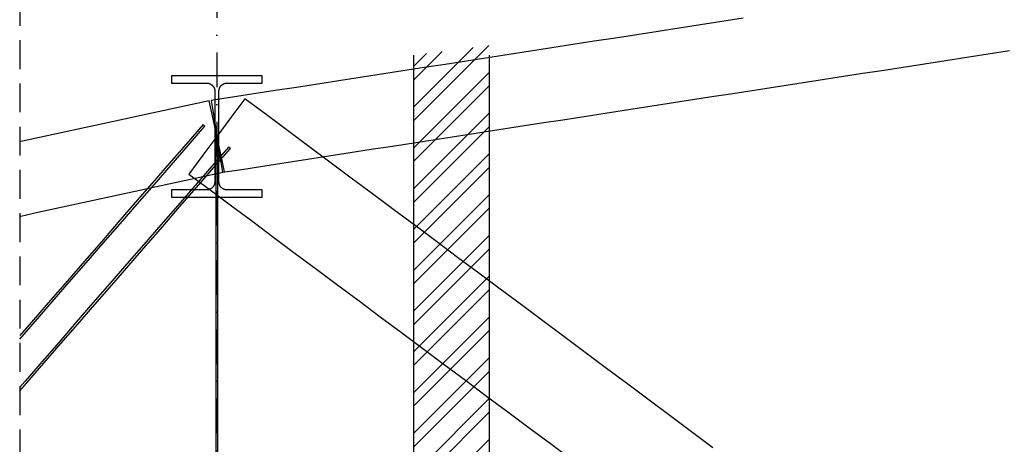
# Model space of a CAD drawing. Header units: millimetres. Extents: x -34919 to 306996, y -293018 to -145733.
# Tile 5 of 256: x -7495 to -4241, y -195554 to -194151. Entities that reach past the tile are written whole.
import ezdxf

# ---------------------------------------------------------------- set-up
doc = ezdxf.new("R2010")
doc.units = ezdxf.units.MM
doc.header["$LTSCALE"] = 3
doc.linetypes.add('DASHDOT', pattern=[25.4, 12.7, -6.35, 0, -6.35])
doc.linetypes.add('HIDDEN', pattern=[9.525, 6.35, -3.175])
for name, color, linetype in [('AR-----H0_HATCHES_RASTERIT', 8, 'Continuous'), ('ARF2000E0_BEARING_ROOF_KANTAVAT_KATTO', 7, 'Continuous'), ('ARF2000E0_LOAD_BEARING_KANTAVAT', 1, 'Continuous'), ('poziome 1', 7, 'Continuous')]:
    doc.layers.add(name, color=color, linetype=linetype)

msp = doc.modelspace()

# ---------------------------------------------------------------- hatches: boundary and pattern name
at = {"layer": 'AR-----H0_HATCHES_RASTERIT'}
h = msp.add_hatch(dxfattribs=at)
h.set_pattern_fill('ANSI32', color=256, scale=10, style=0)
h.set_pattern_definition([(45, (-118800.32, -243063.26), (-67.35192, 67.35192), []), (45, (-118755.42, -243063.26), (-67.35192, 67.35192), [])])
h.paths.add_polyline_path([(-5943.375, -194236.572), (-5943.375, -196403.261), (-6193.375, -196403.261), (-6193.375, -194268.683)])

# ---------------------------------------------------------------- linework, layer by layer
at = {"color": 252, "linetype": 'DASHDOT', "ltscale": 3}
msp.add_line((-6843.375, -150578.031), (-6843.375, -201577.2), dxfattribs=at)
at = {"layer": 'ARF2000E0_BEARING_ROOF_KANTAVAT_KATTO'}
for points in [[(-5103.891, -194146.69), (-5174.204, -194157.557), (-5244.516, -194168.424), (-5314.829, -194179.291), (-5385.141, -194190.159), (-5455.454, -194201.026), (-5525.766, -194211.893), (-5596.079, -194222.76), (-5666.391, -194233.627), (-5736.704, -194244.495), (-5807.016, -194255.362), (-5877.329, -194266.229), (-5947.641, -194277.096), (-6017.954, -194287.963), (-6088.266, -194298.83), (-6158.579, -194309.698), (-6228.891, -194320.565), (-6299.204, -194331.432), (-6369.516, -194342.299), (-6439.829, -194353.166), (-6510.141, -194364.034), (-6580.454, -194374.901), (-6650.766, -194385.768), (-6721.079, -194396.635), (-6791.391, -194407.502), (-6861.704, -194418.37), (-6852.539, -194477.665), (-6843.375, -194536.961), (-6834.21, -194596.257), (-6825.046, -194655.553), (-6754.733, -194644.686), (-6684.421, -194633.819), (-6614.108, -194622.952), (-6543.796, -194612.085), (-6473.483, -194601.217), (-6403.171, -194590.35), (-6332.858, -194579.483), (-6262.546, -194568.616), (-6192.233, -194557.749), (-6121.921, -194546.882), (-6051.608, -194536.014), (-5981.296, -194525.147), (-5910.983, -194514.28), (-5840.671, -194503.413), (-5770.358, -194492.546), (-5700.046, -194481.678), (-5629.733, -194470.811), (-5559.421, -194459.944), (-5489.108, -194449.077), (-5418.796, -194438.21), (-5348.483, -194427.342), (-5278.171, -194416.475), (-5207.858, -194405.608), (-5137.546, -194394.741), (-5067.233, -194383.874), (-4996.921, -194373.007), (-4926.608, -194362.139), (-4856.296, -194351.272), (-4785.983, -194340.405), (-4715.671, -194329.538), (-4645.358, -194318.671), (-4575.046, -194307.803), (-4504.733, -194296.936), (-4434.421, -194286.069), (-4364.108, -194275.202), (-4293.796, -194264.335), (-4223.483, -194253.467)], [(-6850.125, -194387.76), (-6850.125, -194462.361), (-6850.125, -194536.961), (-6836.625, -194536.961), (-6836.625, -194462.361), (-6836.625, -194387.76), (-6836.617, -194387.097), (-6836.592, -194386.434), (-6836.552, -194385.772), (-6836.495, -194385.111), (-6836.422, -194384.452), (-6836.333, -194383.795), (-6836.228, -194383.14), (-6836.107, -194382.488), (-6835.969, -194381.839), (-6835.817, -194381.194), (-6835.648, -194380.553), (-6835.464, -194379.917), (-6835.264, -194379.286), (-6835.049, -194378.659), (-6834.819, -194378.038), (-6834.573, -194377.422), (-6834.312, -194376.811), (-6834.036, -194376.208), (-6833.745, -194375.611), (-6833.44, -194375.022), (-6833.121, -194374.441), (-6832.788, -194373.868), (-6832.44, -194373.302), (-6832.078, -194372.746), (-6831.703, -194372.198), (-6831.315, -194371.66), (-6830.914, -194371.132), (-6830.5, -194370.614), (-6830.074, -194370.106), (-6829.635, -194369.609), (-6829.184, -194369.122), (-6828.721, -194368.647), (-6828.246, -194368.183), (-6827.761, -194367.731), (-6827.265, -194367.292), (-6826.758, -194366.864), (-6826.24, -194366.45), (-6825.713, -194366.048), (-6825.176, -194365.659), (-6824.629, -194365.283), (-6824.073, -194364.921), (-6823.509, -194364.573), (-6822.937, -194364.239), (-6822.357, -194363.919), (-6821.769, -194363.613), (-6821.173, -194363.322), (-6820.571, -194363.045), (-6819.961, -194362.784), (-6819.345, -194362.537), (-6818.724, -194362.305), (-6818.097, -194362.089), (-6817.465, -194361.889), (-6816.828, -194361.704), (-6816.187, -194361.535), (-6815.542, -194361.381), (-6814.893, -194361.244), (-6814.241, -194361.122), (-6813.587, -194361.017), (-6812.93, -194360.927), (-6812.272, -194360.854), (-6811.612, -194360.797), (-6810.95, -194360.757), (-6810.288, -194360.732), (-6809.625, -194360.724), (-6751.5, -194360.724), (-6693.375, -194360.724), (-6693.375, -194336.692), (-6768.375, -194336.692), (-6843.375, -194336.692), (-6918.375, -194336.692), (-6993.375, -194336.692), (-6993.375, -194360.724), (-6935.25, -194360.724), (-6877.125, -194360.724), (-6876.461, -194360.732), (-6875.798, -194360.757), (-6875.136, -194360.797), (-6874.476, -194360.855), (-6873.817, -194360.928), (-6873.16, -194361.017), (-6872.505, -194361.123), (-6871.852, -194361.245), (-6871.204, -194361.382), (-6870.559, -194361.536), (-6869.918, -194361.705), (-6869.282, -194361.89), (-6868.651, -194362.09), (-6868.025, -194362.306), (-6867.403, -194362.537), (-6866.788, -194362.784), (-6866.178, -194363.046), (-6865.575, -194363.323), (-6864.979, -194363.614), (-6864.39, -194363.92), (-6863.81, -194364.24), (-6863.237, -194364.575), (-6862.672, -194364.924), (-6862.116, -194365.286), (-6861.569, -194365.662), (-6861.032, -194366.051), (-6860.505, -194366.454), (-6859.987, -194366.868), (-6859.48, -194367.296), (-6858.984, -194367.736), (-6858.499, -194368.188), (-6858.024, -194368.652), (-6857.561, -194369.127), (-6857.11, -194369.614), (-6856.672, -194370.111), (-6856.246, -194370.619), (-6855.832, -194371.137), (-6855.431, -194371.665), (-6855.043, -194372.203), (-6854.668, -194372.75), (-6854.307, -194373.307), (-6853.96, -194373.871), (-6853.627, -194374.444), (-6853.308, -194375.025), (-6853.003, -194375.614), (-6852.713, -194376.21), (-6852.438, -194376.813), (-6852.177, -194377.422), (-6851.931, -194378.039), (-6851.7, -194378.661), (-6851.485, -194379.288), (-6851.285, -194379.92), (-6851.101, -194380.557), (-6850.932, -194381.198), (-6850.78, -194381.843), (-6850.642, -194382.493), (-6850.521, -194383.144), (-6850.416, -194383.799), (-6850.327, -194384.455), (-6850.255, -194385.114), (-6850.198, -194385.774), (-6850.157, -194386.435), (-6850.133, -194387.097), (-6850.125, -194387.76)], [(-7495.118, -194800.67), (-7491.212, -194799.825), (-7435.112, -194787.694), (-7379.012, -194775.563), (-7322.912, -194763.432), (-7266.812, -194751.3), (-7210.712, -194739.169), (-7154.612, -194727.038), (-7098.512, -194714.907), (-7042.412, -194702.775), (-6986.312, -194690.644), (-6930.212, -194678.513), (-6874.112, -194666.382), (-6818.012, -194654.25), (-6830.693, -194595.606), (-6843.375, -194536.961), (-6856.056, -194478.317), (-6868.738, -194419.672), (-6924.838, -194431.804), (-6980.938, -194443.935), (-7037.038, -194456.066), (-7093.138, -194468.197), (-7149.238, -194480.329), (-7205.338, -194492.46), (-7261.438, -194504.591), (-7317.538, -194516.722), (-7373.638, -194528.854), (-7429.738, -194540.985), (-7485.838, -194553.116), (-7495.118, -194555.123)], [(-5203.896, -195565.121), (-5274.209, -195512.737), (-5344.521, -195460.353), (-5414.834, -195407.968), (-5485.146, -195355.584), (-5555.459, -195303.199), (-5625.771, -195250.815), (-5696.084, -195198.431), (-5766.396, -195146.046), (-5836.709, -195093.662), (-5907.021, -195041.278), (-5977.334, -194988.893), (-6047.646, -194936.509), (-6117.959, -194884.124), (-6188.271, -194831.74), (-6258.584, -194779.356), (-6328.896, -194726.971), (-6399.209, -194674.587), (-6469.521, -194622.203), (-6539.834, -194569.818), (-6610.146, -194517.434), (-6680.459, -194465.049), (-6750.771, -194412.665), (-6797.073, -194474.813), (-6843.375, -194536.961), (-6889.677, -194599.11), (-6935.978, -194661.258), (-6865.666, -194713.642), (-6795.353, -194766.027), (-6725.041, -194818.411), (-6654.728, -194870.795), (-6584.416, -194923.18), (-6514.103, -194975.564), (-6443.791, -195027.948), (-6373.478, -195080.333), (-6303.166, -195132.717), (-6232.853, -195185.102), (-6162.541, -195237.486), (-6092.228, -195289.87), (-6021.916, -195342.255), (-5951.603, -195394.639), (-5881.291, -195447.023), (-5810.978, -195499.408), (-5740.666, -195551.792), (-5670.353, -195604.177)], [(-7495.118, -195207.192), (-7443.614, -195147.964), (-7387.514, -195083.452), (-7331.414, -195018.939), (-7275.314, -194954.427), (-7219.214, -194889.914), (-7163.114, -194825.402), (-7107.014, -194760.889), (-7050.914, -194696.377), (-6994.814, -194631.864), (-6938.714, -194567.352), (-6882.614, -194502.839), (-6888.651, -194497.59)], [(-6888.651, -194497.59), (-6944.751, -194562.102), (-7000.851, -194626.615), (-7056.951, -194691.127), (-7113.051, -194755.64), (-7169.151, -194820.152), (-7225.251, -194884.665), (-7281.351, -194949.177), (-7337.451, -195013.69), (-7393.551, -195078.202), (-7449.651, -195142.715), (-7495.118, -195195)], [(-6993.375, -194713.743), (-6993.375, -194737.85), (-6918.375, -194737.85), (-6843.375, -194737.85), (-6768.375, -194737.85), (-6693.375, -194737.85), (-6693.375, -194713.743), (-6751.5, -194713.743), (-6809.625, -194713.743), (-6810.29, -194713.735), (-6810.954, -194713.71), (-6811.617, -194713.669), (-6812.278, -194713.612), (-6812.938, -194713.538), (-6813.596, -194713.448), (-6814.252, -194713.342), (-6814.906, -194713.219), (-6815.556, -194713.081), (-6816.202, -194712.926), (-6816.844, -194712.756), (-6817.481, -194712.57), (-6818.113, -194712.368), (-6818.741, -194712.151), (-6819.363, -194711.918), (-6819.98, -194711.67), (-6820.589, -194711.406), (-6821.192, -194711.128), (-6821.788, -194710.836), (-6822.376, -194710.529), (-6822.956, -194710.207), (-6823.528, -194709.871), (-6824.093, -194709.521), (-6824.648, -194709.157), (-6825.195, -194708.78), (-6825.732, -194708.389), (-6826.259, -194707.985), (-6826.777, -194707.568), (-6827.283, -194707.139), (-6827.779, -194706.697), (-6828.265, -194706.244), (-6828.739, -194705.778), (-6829.201, -194705.301), (-6829.651, -194704.813), (-6830.09, -194704.314), (-6830.515, -194703.805), (-6830.928, -194703.285), (-6831.329, -194702.756), (-6831.716, -194702.216), (-6832.09, -194701.667), (-6832.45, -194701.109), (-6832.797, -194700.543), (-6833.13, -194699.969), (-6833.448, -194699.387), (-6833.752, -194698.797), (-6834.042, -194698.2), (-6834.317, -194697.595), (-6834.577, -194696.984), (-6834.822, -194696.367), (-6835.052, -194695.743), (-6835.267, -194695.115), (-6835.467, -194694.481), (-6835.651, -194693.843), (-6835.819, -194693.201), (-6835.971, -194692.554), (-6836.108, -194691.904), (-6836.229, -194691.25), (-6836.334, -194690.594), (-6836.423, -194689.936), (-6836.495, -194689.276), (-6836.552, -194688.614), (-6836.593, -194687.952), (-6836.617, -194687.288), (-6836.625, -194686.623), (-6836.625, -194611.792), (-6836.625, -194536.961), (-6850.125, -194536.961), (-6850.125, -194611.792), (-6850.125, -194686.623), (-6850.133, -194687.288), (-6850.157, -194687.952), (-6850.198, -194688.615), (-6850.254, -194689.276), (-6850.327, -194689.937), (-6850.416, -194690.595), (-6850.521, -194691.251), (-6850.642, -194691.904), (-6850.779, -194692.555), (-6850.931, -194693.201), (-6851.099, -194693.843), (-6851.283, -194694.481), (-6851.483, -194695.115), (-6851.697, -194695.743), (-6851.927, -194696.366), (-6852.173, -194696.984), (-6852.433, -194697.595), (-6852.708, -194698.199), (-6852.998, -194698.796), (-6853.301, -194699.386), (-6853.62, -194699.968), (-6853.952, -194700.542), (-6854.299, -194701.108), (-6854.659, -194701.666), (-6855.034, -194702.215), (-6855.421, -194702.755), (-6855.821, -194703.285), (-6856.235, -194703.805), (-6856.661, -194704.314), (-6857.099, -194704.813), (-6857.55, -194705.302), (-6858.012, -194705.779), (-6858.486, -194706.244), (-6858.971, -194706.698), (-6859.467, -194707.139), (-6859.973, -194707.568), (-6860.49, -194707.985), (-6861.017, -194708.388), (-6861.554, -194708.779), (-6862.101, -194709.157), (-6862.657, -194709.521), (-6863.221, -194709.871), (-6863.793, -194710.207), (-6864.374, -194710.528), (-6864.962, -194710.835), (-6865.557, -194711.128), (-6866.16, -194711.406), (-6866.77, -194711.669), (-6867.387, -194711.918), (-6868.009, -194712.151), (-6868.636, -194712.368), (-6869.269, -194712.57), (-6869.906, -194712.756), (-6870.548, -194712.926), (-6871.195, -194713.081), (-6871.845, -194713.219), (-6872.498, -194713.342), (-6873.154, -194713.448), (-6873.812, -194713.538), (-6874.472, -194713.612), (-6875.133, -194713.669), (-6875.796, -194713.71), (-6876.46, -194713.735), (-6877.125, -194713.743), (-6935.25, -194713.743), (-6993.375, -194713.743)], [(-6846.375, -194536.961), (-6846.375, -194589.346), (-6846.375, -194641.73), (-6846.375, -194694.115), (-6846.375, -194746.499), (-6846.375, -194798.883), (-6846.375, -194851.268), (-6846.375, -194903.652), (-6846.375, -194956.036), (-6846.375, -195008.421), (-6846.375, -195060.805), (-6846.375, -195113.19), (-6846.375, -195165.574), (-6846.375, -195217.958), (-6846.375, -195270.343), (-6846.375, -195322.727), (-6846.375, -195375.111), (-6846.375, -195427.496), (-6846.375, -195479.88), (-6846.375, -195532.265), (-6846.375, -195584.649)], [(-6840.375, -195584.649), (-6840.375, -195532.265), (-6840.375, -195479.88), (-6840.375, -195427.496), (-6840.375, -195375.111), (-6840.375, -195322.727), (-6840.375, -195270.343), (-6840.375, -195217.958), (-6840.375, -195165.574), (-6840.375, -195113.19), (-6840.375, -195060.805), (-6840.375, -195008.421), (-6840.375, -194956.036), (-6840.375, -194903.652), (-6840.375, -194851.268), (-6840.375, -194798.883), (-6840.375, -194746.499), (-6840.375, -194694.115), (-6840.375, -194641.73), (-6840.375, -194589.346), (-6840.375, -194536.961), (-6846.375, -194536.961)], [(-7495.118, -195377.873), (-7471.299, -195350.483), (-7415.199, -195285.971), (-7359.099, -195221.458), (-7302.999, -195156.946), (-7246.899, -195092.433), (-7190.799, -195027.921), (-7134.699, -194963.408), (-7078.599, -194898.896), (-7022.499, -194834.383), (-6966.399, -194769.871), (-6910.299, -194705.358), (-6854.199, -194640.846), (-6798.099, -194576.333), (-6804.136, -194571.084), (-6860.236, -194635.596), (-6916.336, -194700.109), (-6972.436, -194764.621), (-7028.536, -194829.134), (-7084.636, -194893.646), (-7140.736, -194958.159), (-7196.836, -195022.671), (-7252.936, -195087.184), (-7309.036, -195151.696), (-7365.136, -195216.209), (-7421.236, -195280.721), (-7477.336, -195345.234), (-7495.118, -195365.682)]]:
    msp.add_lwpolyline(points, dxfattribs=at)
at = {"layer": 'ARF2000E0_LOAD_BEARING_KANTAVAT'}
for p, q in [((-6193.375, -194268.683, 0), (-6193.375, -198153.2, 0)), ((-5943.458, -194268.683, 0), (-5943.458, -198153.2, 0))]:
    msp.add_line(p, q, dxfattribs=at)
at = {"layer": 'poziome 1', "linetype": 'HIDDEN', "ltscale": 5}
msp.add_lwpolyline([(30729.318, -191361.493), (-7495.118, -191361.493), (-7495.118, -198751.614), (30729.318, -198751.614)], close=True, dxfattribs=at)

doc.saveas('drawing.dxf')
